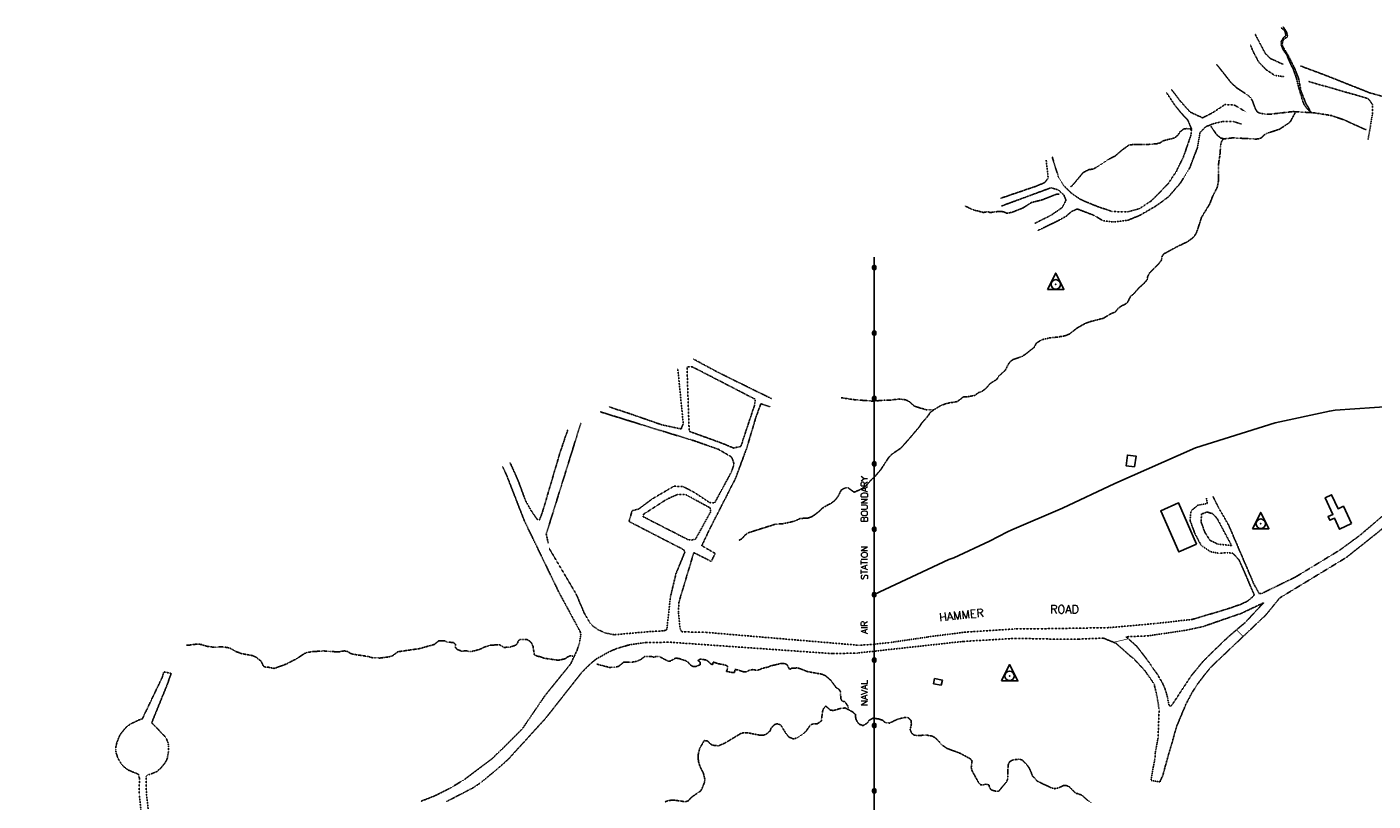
# Model space of a CAD drawing. Header units: feet. Extents: x 0 to 208040, y 0 to 211214.
# Tile 69 of 71: x 193909 to 198025, y 205868 to 208235. Entities that reach past the tile are written whole.
import ezdxf
from ezdxf.enums import TextEntityAlignment as Align

# ---------------------------------------------------------------- set-up
doc = ezdxf.new("R2010")
doc.units = ezdxf.units.FT
doc.header["$LTSCALE"] = 0.5
doc.header["$MEASUREMENT"] = 0
doc.linetypes.add('HIDDEN2', pattern=[0.1875, 0.125, -0.0625])
doc.linetypes.add('PHANTOM2', pattern=[1.25, 0.625, -0.125, 0.125, -0.125, 0.125, -0.125])
doc.layers.get('0').update_dxf_attribs({"linetype": 'CONTINUOUS'})
for name, color, linetype in [('FENCE', 11, 'CONTINUOUS'), ('HV-CONTROL', 11, 'CONTINUOUS'), ('MA-BLDG', 11, 'CONTINUOUS'), ('NAVY-PROP-LINE', 11, 'CONTINUOUS'), ('NAVY-PROP-T', 11, 'CONTINUOUS'), ('R-DIRT', 11, 'HIDDEN2'), ('R-DIRT-T', 1, 'CONTINUOUS'), ('RUIN', 11, 'CONTINUOUS'), ('STREAM', 11, 'PHANTOM2'), ('TRAIL', 11, 'CONTINUOUS'), ('Y', 11, 'CONTINUOUS')]:
    doc.layers.add(name, color=color, linetype=linetype)
doc.styles.add('CVFONT05', font='ROMANC')

# ---------------------------------------------------------------- blocks, each defined once
blk = doc.blocks.new('NAVY', base_point=(196952.6, 209119.5))
at = {"layer": 'Y', "const_width": 7.81}
blk.add_lwpolyline([(196948.7, 209119.5, 1), (196956.5, 209119.5, 1)], format="xyb", close=True, dxfattribs=at)
blk = doc.blocks.new('HV-CONTROL', base_point=(0, 18.8))
blk.add_lwpolyline([(-25.1, 3.2), (24.9, 3.2), (-0.1, 53.2)], close=True)
blk.add_circle((-0.1, 18.8), 14.4)
blk.add_point((-0.1, 18.8))

msp = doc.modelspace()

# ---------------------------------------------------------------- linework, layer by layer
at = {"layer": 'MA-BLDG'}
for points, elevation in [([(197958.9, 206715.9), (197934.4, 206769), (197917.9, 206761.4), (197898.2, 206804), (197878.9, 206795.1), (197902.3, 206744.3), (197887.2, 206737.4), (197892.4, 206726.1), (197906.7, 206732.7), (197922.3, 206699)], 107.8), ([(196705, 206221.7), (196681.2, 206226.5), (196684.4, 206242.1), (196708.1, 206237.4)], 187)]:
    msp.add_lwpolyline(points, close=True, dxfattribs=dict(at, elevation=elevation))
at = {"layer": 'NAVY-PROP-LINE'}
for points in [[(196500, 207530.5), (196500, 207500)], [(196500, 205497.4), (196500, 207500)]]:
    msp.add_lwpolyline(points, dxfattribs=at)
for points, elevation in [([(196500, 207500), (196500, 207530.5)], 170), ([(196500, 207500), (196500, 205500), (192899.1, 205500)], 401.1)]:
    msp.add_lwpolyline(points, dxfattribs=dict(at, elevation=elevation))
at = {"layer": 'R-DIRT'}
for points, elevation in [([(197750, 208120.5), (197710.6, 208138.1), (197695.7, 208153), (197666.9, 208207.4), (197664, 208213.2)], 90.6), ([(197752, 208082.4), (197724.2, 208086.5), (197699.2, 208103), (197675.8, 208126.3), (197656.4, 208163), (197650.4, 208179.3)], 42.6), ([(198154.6, 207995.3), (198015.8, 208032.7), (197880.1, 208086.6), (197802.8, 208115.4)], 90.6), ([(197408.9, 208043.1), (197435.5, 208008), (197465.7, 207974.4), (197503.5, 207956.8), (197533.4, 207971.6), (197572, 207997.1), (197601.2, 207995.7), (197637.4, 207974)], 59), ([(197828.2, 208067.7), (198009.8, 208015.7), (198023.6, 207996.9), (198022.6, 207964.8), (198009.9, 207890)], 43.3), ([(197044, 207837.3), (197053.7, 207805.1), (197063.2, 207775.1), (197079.5, 207748.9), (197102, 207726.9), (197129.8, 207707.5), (197163.3, 207693.2), (197184.6, 207684.8), (197228.7, 207670.1), (197273.3, 207669.1), (197311.1, 207679.2), (197346.7, 207702.8), (197369.5, 207725.4), (197399.8, 207757.2), (197423.6, 207793.3), (197444.9, 207836.5), (197456.1, 207868.8), (197468.2, 207904.3), (197469.8, 207923.4), (197457.7, 207950.6), (197438.2, 207971.4), (197419.3, 207994.8), (197393, 208034.1)], 63.7), ([(197622.9, 207937.6), (197596.2, 207945.5), (197565.4, 207945.6), (197539.8, 207939.9), (197513.7, 207929.7), (197495.9, 207911.5), (197488, 207865.7), (197464.3, 207803.5), (197435.9, 207757.3), (197399, 207714.7), (197360.7, 207686.8), (197312.1, 207658.7), (197274, 207643.1), (197230.4, 207638.3), (197199.2, 207642), (197173.3, 207657.8), (197121, 207678), (197101.7, 207669.8), (197088.4, 207657), (197064.6, 207643.4), (197000.9, 207612.5)], 49.2), ([(196885.7, 207710.4), (196993.9, 207747.4), (197020.5, 207758.4), (197031.7, 207772.4), (197025.7, 207827)], 120.8), ([(196990.6, 207633.8), (197039.9, 207658.4), (197073.9, 207682), (197086.1, 207704.2), (197080.3, 207719.6), (197062.9, 207736.6), (197040.4, 207742.9), (196888.9, 207687.1)], 117.1), ([(199077.4, 207500), (199054.5, 207484.5), (198933.3, 207394.5), (198870.8, 207347), (198775.2, 207305.6), (198637.1, 207256.3), (198563.6, 207209.2), (198476.8, 207140.1), (198409.6, 207072.1), (198261.2, 206929), (198185.1, 206848.8), (198109.1, 206786.5), (197984.2, 206679.8), (197922.6, 206634.7), (197788.9, 206553.4), (197685.3, 206502.6), (197676.9, 206501.5), (197660.8, 206530.6), (197584, 206710.1), (197553.2, 206763.7), (197535.8, 206798.9)], 20.8), ([(196186.4, 207097.8), (196024.7, 207177.3), (195947.4, 207218.9)], 208.4), ([(195899.1, 207191.7), (195916, 207022.1), (195909.5, 207005.2), (195850.1, 207018.1), (195747.1, 207054), (195688.8, 207073.1)], 228.6), ([(195661.8, 207057.9), (195829.2, 207006), (195951.5, 206968.5), (196023.7, 206943.2), (196064.1, 206919.4), (196071.2, 206898.5), (196063.5, 206874.5), (196011.8, 206779.1), (195996.7, 206780.2), (195950.4, 206811), (195916, 206829.1), (195887.7, 206830.5), (195821.4, 206791.7), (195779.5, 206760.3), (195759.8, 206755.5), (195750, 206722.6), (195917.5, 206636.1), (195918.4, 206634), (195920.9, 206628.8), (195917.5, 206620.6), (195893.8, 206563), (195876.8, 206491.9), (195866.7, 206399.5), (195865.1, 206391.3), (195857.1, 206388.3), (195816.6, 206386.1), (195704.9, 206376.2), (195691.5, 206378.7), (195677.3, 206381.3), (195671.3, 206384.8), (195656.7, 206390.8), (195640.7, 206402), (195631, 206412.1), (195613.6, 206441.9), (195588.5, 206500.8), (195506.4, 206639.8)], 125.9), ([(196500, 206347), (196453.6, 206344), (195983.8, 206383.6), (195919.8, 206384.9), (195911.5, 206385.7), (195906.5, 206394.5), (195901, 206445.9), (195903.1, 206476.9), (195916.4, 206521.4), (195948.2, 206627.2), (196001.7, 206600.2), (196013.5, 206624.8), (195972.8, 206648.6), (195995.5, 206696.8), (196029.5, 206763.5), (196075.9, 206854.4), (196110.7, 206948.9), (196137.9, 207040.2), (196153.1, 207082.4), (196182.1, 207073.3)], 231.2), ([(197373.4, 205926.4), (197377.9, 205937.4), (197382, 205945), (197389.8, 205975.1), (197425.4, 206098.7), (197453.5, 206165.3), (197471.1, 206198.6), (197487.3, 206224), (197511.4, 206255.7), (197530.6, 206278.7), (197697.5, 206437.1), (197739.5, 206488.7), (197943.2, 206612.5), (198040.9, 206690.2), (198171.5, 206801.4), (198458.8, 207073.1), (198473.8, 207071.4), (198479.7, 207058.3), (198526.8, 206884.2), (198595.1, 206604.7), (198584.2, 206581.4), (198548.2, 206518.6), (198484.6, 206412.9), (198427.8, 206296.8)], 130), ([(195502.8, 206656.5), (195497.2, 206684.2), (195564, 206898.2), (195603.3, 207024.9)], 125.9), ([(195386, 206902.3), (195389.3, 206896.6), (195412.8, 206843.4), (195433.8, 206786.1), (195452.2, 206753.5), (195470.4, 206728), (195476.8, 206727.9), (195485.2, 206749.8), (195539.4, 206933.6), (195562.7, 207002)], 401.1), ([(195363.7, 206889.8), (195374.8, 206867.1), (195430.3, 206724.4), (195536.3, 206505.2), (195601.1, 206385.4), (195602.7, 206376.1), (195599, 206353.1), (195591.4, 206328.9), (195571.7, 206287), (195493.9, 206190.9), (195423.4, 206087.6), (195333.4, 205998.6), (195247.2, 205933.8), (195206.5, 205908.9), (195159, 205884.8), (195132.5, 205874.1), (195113.6, 205867)], 245), ([(197515.3, 206793.5), (197517.9, 206777.4), (197489.1, 206772.1), (197468.5, 206754.9), (197465.3, 206726.1), (197480, 206685.9), (197499, 206649.8), (197528.1, 206629.8), (197553.2, 206625.5), (197580.9, 206626.8), (197595.9, 206625.4), (197615.3, 206605.2), (197661.7, 206498.2), (197658.6, 206493.8), (197647.9, 206484.5), (197641.1, 206479), (197621.1, 206469.3), (197576, 206453.9), (197472.4, 206423.2), (197360.8, 206410.6), (197218.2, 206397.9), (197007.2, 206394.4), (196930.9, 206394), (196775.8, 206384), (196664.2, 206369.6), (196548.4, 206352.4), (196499.2, 206347.2)], 125.9), ([(195193.3, 205866.7), (195273, 205907.9), (195298.4, 205925.1), (195350.4, 205968), (195382, 205996.5), (195495.2, 206120.7), (195606.1, 206261.5), (195634.7, 206289.5), (195649.5, 206301.8), (195692.2, 206325.5), (195713.6, 206334.2), (195750.9, 206345.3), (195803.1, 206352.5), (195876.9, 206353.2), (196373.4, 206318.4), (196448.7, 206320.3), (196500, 206325.9)], 340), ([(197346.2, 205930.9), (197353.4, 205973.6), (197357.9, 205997.6), (197359.3, 206015.5), (197367.5, 206059.6), (197370.9, 206148.2), (197365.3, 206183.1), (197355.5, 206225.7), (197327.4, 206266.2), (197293.9, 206302.5), (197281.4, 206312.2), (197238.9, 206350.2), (197200.1, 206366), (197124.5, 206362.8), (197078.9, 206362.3), (196932.7, 206365.1), (196772.3, 206355.8), (196500, 206325.9)], 130), ([(194350.3, 206257.8), (194327.9, 206262.8), (194324.2, 206248.4), (194262.1, 206118.7), (194254.1, 206116.5), (194226.9, 206103.7), (194217.4, 206097.3), (194208.6, 206088.7), (194194, 206070.2), (194184.7, 206047.5), (194181.7, 206035.4), (194181.1, 206023.1), (194182.6, 206013.1), (194188.1, 205998.1), (194198.1, 205980.8), (194204.9, 205972.9), (194220.2, 205962.1), (194250.7, 205949.4), (194253.2, 205938.4), (194253, 205886.7), (194258.9, 205832.2)], 335), ([(194279.9, 205844.2), (194274.6, 205894.1), (194273.7, 205942.7), (194279.9, 205948.6), (194288.3, 205949.9), (194307.6, 205958.6), (194319.3, 205969.1), (194332.9, 205985.8), (194338.6, 205998.1), (194341.8, 206017.4), (194342.6, 206035.1), (194340.9, 206045.7), (194337, 206056), (194330.7, 206065.7), (194291, 206107.2), (194338.3, 206223.5), (194350.3, 206257.8)], 245), ([(197346.2, 205930.9), (197373.4, 205926.4)], 130)]:
    msp.add_lwpolyline(points, dxfattribs=dict(at, elevation=elevation))
for points, elevation in [([(195927.4, 207195.6), (195934.1, 206998.2), (196034.1, 206962), (196069.9, 206947), (196092.3, 206952.4), (196133.7, 207077.6), (196136.3, 207096.1), (195944.6, 207194.9)], 226.2), ([(195793.6, 206737.1), (195930, 206667.3), (195942.2, 206665.8), (195953.8, 206668.6), (195999.9, 206752.4), (195998, 206764.2), (195924.5, 206804.2), (195900.1, 206805.6), (195864.4, 206789.8), (195794.8, 206744.8)], 229.4), ([(197590.8, 206652), (197548.2, 206731.5), (197534.7, 206746.1), (197516.9, 206751.6), (197500.9, 206745.4), (197498.8, 206722.4), (197510.5, 206689.5), (197526.9, 206664.4), (197550.2, 206653.5), (197592.7, 206648.7)], 123.7), ([(197343.8, 206286.6), (197350.3, 206275.9), (197365.3, 206255.5), (197380.8, 206228.9), (197390.5, 206206.5), (197396.1, 206185.9), (197400.2, 206162.9), (197405.5, 206156.8), (197411.8, 206163.8), (197468.3, 206249.8), (197502.8, 206291.8), (197524.1, 206313.8), (197583.2, 206370.7), (197634, 206413.6), (197690.3, 206473.9), (197622, 206441.6), (197504.9, 206401.2), (197453.5, 206390), (197383, 206379.6), (197337.9, 206372.8), (197269.7, 206370), (197301.9, 206341.4), (197330, 206305.6)], 123.7)]:
    msp.add_lwpolyline(points, close=True, dxfattribs=dict(at, elevation=elevation))
at = {"layer": 'R-DIRT', "const_width": 2}
for points in [[(197231.5, 206353.2), (197276.8, 206363.8)], [(197607.3, 206391.1), (197628, 206371.1)]]:
    msp.add_lwpolyline(points, dxfattribs=at)
at = {"layer": 'RUIN'}
for points, elevation in [([(197296, 206889.7), (197300.2, 206922.3), (197273.9, 206925.7), (197269.7, 206893.1)], 129.6), ([(197485.5, 206653), (197430.3, 206779.2), (197376, 206755.4), (197431.2, 206629.2)], 130.6)]:
    msp.add_lwpolyline(points, close=True, dxfattribs=dict(at, elevation=elevation))
at = {"layer": 'STREAM'}
for points, elevation in [([(197833.6, 207973.8), (197833.6, 207973.8), (197820.3, 207988.4), (197815.4, 207995.1), (197809.7, 208008.1), (197796.1, 208054.4), (197790.6, 208078.3), (197782.8, 208100.6), (197778.5, 208110.1), (197773.2, 208120), (197760.8, 208149.6), (197754.4, 208158), (197749.1, 208167.1), (197743.7, 208180.9), (197743.7, 208189.4), (197750.7, 208201.3), (197758.1, 208207.9), (197757.4, 208215.8), (197752.9, 208225.2), (197745.2, 208230.7), (197743.4, 208231.7)], 35), ([(197834.2, 207974.2), (197827.5, 207987.9), (197821, 207997.8), (197804.6, 208038.1), (197797.2, 208077.7), (197785, 208108.5), (197765.5, 208146.6), (197748.4, 208175.8), (197747.3, 208184.8), (197750.1, 208195.2), (197764.6, 208205.6), (197760.4, 208219.1), (197751.1, 208233.4), (197748.7, 208234.7)], 32.5), ([(198004.7, 207920.6), (197996.6, 207922.9), (197938.8, 207949.5), (197896.8, 207963.9), (197843.1, 207972.2), (197779.7, 207975.8), (197709.9, 207967.8), (197691.6, 207968.5), (197679, 207971.1), (197671.2, 207974.7), (197666.1, 207982.5), (197656.1, 208008.6), (197651.3, 208017.1), (197642.2, 208025.8), (197608.9, 208047.9), (197590.7, 208064.3), (197548.8, 208117.5), (197545.4, 208120)], 30), ([(197788.3, 207975), (197772.2, 207945.4), (197766, 207939.9), (197738.7, 207921.8), (197700, 207909.1), (197692.8, 207904.7), (197684.1, 207896.1), (197677, 207892.5), (197666.3, 207891.8), (197596.3, 207895.5), (197567.1, 207892.1), (197562, 207885.2), (197559.4, 207877.6), (197556.6, 207841.4), (197552.9, 207819.3), (197552.6, 207765.6), (197548.7, 207744.8), (197533.8, 207715.3), (197526, 207694.2), (197500.5, 207652.4), (197485.1, 207605.4), (197479.5, 207596.4), (197472.4, 207588.8), (197456.4, 207577.2), (197426.3, 207563), (197384.6, 207540.3), (197379.7, 207532.1), (197378.3, 207522.1), (197370.5, 207511.4), (197359.3, 207500)], 35), ([(197471, 207922), (197471, 207922), (197454.9, 207923.7), (197446.6, 207923.1), (197434.1, 207913.4), (197428.2, 207903.6), (197417.9, 207895.2), (197382.1, 207886.3), (197374.8, 207880.6), (197364.8, 207877.7), (197330.9, 207874.8), (197293.2, 207875.4), (197278.5, 207873.3), (197258.2, 207858.7), (197236.2, 207840), (197217.6, 207830.5), (197178.7, 207805), (197169.1, 207800), (197156.5, 207798.5), (197138.7, 207789.4), (197106.8, 207751.1), (197100.6, 207745.6)], 60), ([(197529.4, 207930.6), (197546.6, 207905.2), (197559.6, 207894.6), (197570, 207893.1)], 55), ([(197065.6, 207723.4), (197057.1, 207723.3), (197013, 207705.9), (196980.7, 207697.9), (196954.8, 207681.3), (196920.8, 207667.8), (196904.9, 207664.9), (196895.4, 207669.7), (196877.9, 207670.2), (196854.8, 207667.2), (196847, 207669.3), (196833.6, 207667.4), (196800.3, 207676.1), (196780.4, 207686), (196778.2, 207687.4)], 100), ([(197359.3, 207500), (197341.2, 207481.6), (197336.1, 207471.8), (197333.7, 207461.3), (197324, 207449.7), (197309.4, 207437.2), (197293.2, 207418.4), (197283.5, 207411), (197273.9, 207391.9), (197265.9, 207386.2), (197253.3, 207380), (197245.6, 207374.3), (197237.5, 207363.6), (197224.2, 207358.3), (197200.5, 207343.9), (197157.4, 207332.8), (197146.3, 207328.8), (197119.9, 207313.9), (197096.2, 207295.3), (197082.7, 207290.2), (197060.7, 207286.4), (197035.5, 207283.7), (197012.1, 207278.2), (196996, 207268.2), (196988.4, 207254.6), (196962, 207233.7), (196953.4, 207228.1), (196923.3, 207217.1), (196916.6, 207212.1), (196911.2, 207205.5), (196900.2, 207184.6), (196881.1, 207167.3), (196874.7, 207157.3), (196854.2, 207144), (196841.5, 207129.4), (196829.6, 207120.5), (196819.3, 207116.9), (196807.4, 207108), (196782.1, 207103.3), (196773.4, 207104), (196753.9, 207089.2), (196724.7, 207084.2), (196705.7, 207078.3), (196682.3, 207064.2), (196660.8, 207063.6), (196636.4, 207070.7), (196622.6, 207075.3), (196605.7, 207090.1), (196595, 207094.7), (196575.5, 207097.1), (196550.8, 207093.8), (196532.5, 207093.8), (196500, 207090.6)], 35), ([(196500, 207090.6), (196498, 207090.3), (196435.3, 207095.2), (196399.2, 207100.9)], 35), ([(196682.2, 207064.2), (196670.2, 207055.2), (196666.6, 207048.6), (196659.7, 207039.7), (196644.4, 207022.6), (196639.5, 207014), (196608.3, 206977.2), (196581.7, 206947.2), (196552.9, 206927.5), (196544.7, 206919.2), (196520.3, 206881.5), (196503.2, 206861.4), (196500, 206858.3)], 145), ([(196500, 206858.3), (196488, 206846.6), (196475.2, 206832.7), (196466.3, 206825.5), (196455.6, 206819.4), (196438.2, 206811.9), (196420.6, 206825.1), (196411.3, 206824.9), (196399, 206818.9), (196389.1, 206799), (196383.3, 206791.4), (196376.8, 206784.5), (196367.4, 206777.6), (196356.7, 206772.4), (196340.8, 206762.9), (196331.2, 206753.4), (196319.3, 206743.9), (196309, 206737.1), (196296, 206732.5), (196273.1, 206731.9), (196264.1, 206726.8), (196248.4, 206721.6), (196220.4, 206715.7), (196197.2, 206714.1), (196113.5, 206687.5), (196104.9, 206680.8), (196095.2, 206669.6), (196086.7, 206665.1)], 145), ([(195578.4, 206311), (195570.2, 206312), (195561.5, 206308), (195555.1, 206302.7), (195534.1, 206298.2), (195490.9, 206304.3), (195478, 206309.3), (195468.7, 206310.9), (195460.8, 206315.2), (195456.7, 206340.8), (195453, 206349.7), (195446.2, 206357), (195438.8, 206361.2), (195417.4, 206362.1), (195411, 206356.8), (195409.2, 206348.9), (195402.3, 206343.6), (195386.5, 206338.4), (195368.2, 206337.4), (195353.9, 206345.7), (195325, 206344.1), (195307.9, 206338.4), (195293.5, 206331.1), (195268.5, 206324.9), (195260.5, 206324.8), (195251.4, 206327.5), (195239.9, 206325.6), (195224.6, 206331.6), (195218.8, 206338.6), (195219.9, 206347.1), (195213.1, 206352.2), (195193.2, 206354.1), (195186, 206358), (195168.6, 206357.7), (195155.2, 206346.6), (195109.2, 206333.7), (195043.7, 206324.2), (195026.7, 206311.5), (195016.8, 206308.7), (194989.6, 206305), (194967.4, 206305.7), (194950.9, 206309.9), (194906.2, 206316.7), (194897.9, 206319.7), (194890.5, 206324.4), (194879.8, 206327), (194860.9, 206323.6), (194816.2, 206326.7), (194781.9, 206324.5), (194765.5, 206321.7), (194757.7, 206318.6), (194734.6, 206303.1), (194702.2, 206286.5), (194665.3, 206273), (194647.6, 206276.8), (194639.6, 206276.7), (194632.4, 206280.3), (194625.2, 206295.5), (194610.7, 206307), (194600, 206312.3), (194566.7, 206318.3), (194548.5, 206324.8), (194530.4, 206335.1), (194522.6, 206337.1), (194505.3, 206339.3), (194480.8, 206338), (194460.4, 206340.7), (194442.7, 206346.4), (194430.2, 206347.8), (194406.6, 206344.6), (194397.1, 206344.7)], 339.9), ([(196420.5, 206148.2), (196420.2, 206156.6), (196410.3, 206171.4), (196401.6, 206173.3), (196397.8, 206181.7), (196396.3, 206202.8), (196391.6, 206209.9), (196383.7, 206214.4), (196367.7, 206236.3), (196351.6, 206250.1), (196340.8, 206255.4), (196295.2, 206263.6), (196271.1, 206273.1), (196263.2, 206274.6), (196248.4, 206274.1), (196241.3, 206270.2), (196232.5, 206285.5), (196223.2, 206288.8), (196214.5, 206288.2), (196183.5, 206280.9), (196175.4, 206277.4), (196156.3, 206273.2), (196149.2, 206269.1), (196140.2, 206267.5), (196129.1, 206269.6), (196118.5, 206268.1), (196108.9, 206262.3), (196100.6, 206262.8), (196082.4, 206269), (196073.9, 206269.8), (196072.8, 206261.1), (196064.5, 206260.8), (196048.2, 206264.4), (196051, 206271.9), (196051.5, 206280.2), (196043, 206284), (196023.5, 206287.6), (196007.9, 206292.8), (196005.5, 206284.7), (195998.3, 206288.3), (195991.5, 206295.4), (195984.3, 206299.3), (195967.9, 206301.9), (195961, 206297.2), (195967.9, 206292.5), (195968.2, 206284.4), (195955.4, 206279.4), (195945.2, 206279.6), (195937.5, 206283.8), (195931.1, 206291.9), (195924.5, 206296.5), (195903.2, 206303.6), (195892.3, 206304.6), (195875.3, 206295.1), (195867.4, 206296.4), (195843.6, 206309.3), (195833.7, 206309.7), (195825.8, 206307.8), (195817.9, 206309.8), (195798.9, 206310), (195783.9, 206299), (195771.4, 206294.8), (195760.5, 206292.6), (195733.6, 206292.1), (195718.8, 206279.8), (195708.7, 206277.3), (195690.1, 206276.3), (195652.1, 206286.2)], 155), ([(196500, 206120.2), (196495.5, 206120.7), (196484.5, 206114.7), (196478.3, 206106.1), (196465.8, 206098.2), (196454.1, 206102.7), (196448.5, 206108.9), (196443.4, 206119.8), (196442.4, 206132.8), (196434.2, 206140), (196411.2, 206152.3), (196399.6, 206151.8), (196374.6, 206144.4), (196365.3, 206146.1), (196351.7, 206158.1), (196345.1, 206150.6), (196341.8, 206141.3), (196338.1, 206112.4), (196325.8, 206104.1), (196313.9, 206103.6), (196305.4, 206101.2), (196292.1, 206082), (196283.8, 206073.9), (196263.3, 206060.5), (196252, 206057.8), (196238.8, 206063.3), (196228.3, 206076.9), (196214.3, 206099.7), (196204, 206104.4), (196194.9, 206101.2), (196185.1, 206091.1), (196181.3, 206081.8), (196168.8, 206071.4), (196160.7, 206068.7), (196151.6, 206068.7), (196111.6, 206076.7), (196099.8, 206076.7), (196091.8, 206074.2), (196044.9, 206045.8), (196023.6, 206036.3), (196005.3, 206038.5), (195998, 206043.2), (195990.4, 206051.1), (195980.3, 206052.9), (195967, 206030.2), (195962.2, 206013.8), (195961.6, 205997.7), (195963, 205986.9), (195966.7, 205974.5), (195976.9, 205954.5), (195982, 205934.4), (195980.9, 205925.1), (195973.8, 205906.2), (195969.1, 205898.6), (195943.9, 205881.3), (195937.4, 205875.8), (195932.2, 205868.5), (195923.1, 205865.5), (195890.8, 205870.1), (195879, 205870.2), (195869.2, 205868.9), (195859.2, 205865)], 313.1), ([(196500, 206120.2), (196512.8, 206119.1), (196526, 206114.4), (196533.7, 206107.5), (196547, 206106.2), (196567, 206116.2), (196583.3, 206121.1), (196594.2, 206123.1), (196603, 206122.8), (196612.2, 206114.7), (196613.6, 206103.9), (196609.8, 206085.7), (196613.4, 206076), (196621.4, 206069.6), (196635.5, 206067.8), (196658.2, 206069.7), (196676.6, 206066.4), (196685.3, 206061.8), (196699.9, 206047.9), (196704.4, 206041), (196722.5, 206028.6), (196764, 206013), (196793.6, 205996.8), (196798.9, 205990.2), (196796.5, 205970.3), (196799.1, 205959.8), (196819.1, 205923.7), (196825.2, 205917.5), (196833.4, 205916.7), (196841.5, 205919.4), (196851.1, 205916.4), (196852.5, 205908.5), (196857.8, 205901.8), (196865.6, 205899), (196879.7, 205897.1), (196904.3, 205926.3), (196907.5, 205934), (196908.6, 205943.3), (196908.3, 205962.9), (196909.9, 205980.2), (196914.1, 205988.1), (196922, 205992.8), (196942.4, 205996), (196952.1, 205993.2), (196967.3, 205977.6), (196973.5, 205969), (196984.5, 205943.5), (196999, 205928.2), (197041.6, 205907.9), (197051.3, 205905.4), (197065.6, 205908.7), (197078.8, 205915.2), (197087.9, 205915.2), (197095.9, 205911.5), (197115.2, 205891.8), (197124.4, 205889.8), (197135.5, 205884.8), (197152.1, 205870.1), (197162.2, 205863.5)], 315)]:
    msp.add_lwpolyline(points, dxfattribs=dict(at, elevation=elevation))
at = {"layer": 'TRAIL', "elevation": 235}
msp.add_lwpolyline([(196500, 206499.1), (196728, 206605.8), (196743.5, 206611.3), (196852.4, 206662), (196906.9, 206690.9), (196920.8, 206697), (197075.3, 206763.2), (197235.6, 206838.7), (197482, 206948.2), (197725.8, 207024.5), (197891.3, 207060.1), (197909.3, 207062.6), (198270.3, 207087.2), (198315.8, 207087.8), (198405.4, 207092.3)], dxfattribs=at)

# ---------------------------------------------------------------- block references
at = {"layer": 'FENCE', "rotation": 90}
for p in [(196500, 207497.4), (196500, 207297.4), (196500, 207097.4), (196500, 206897.4), (196500, 206697.4), (196500, 206497.4), (196500, 206297.4), (196500, 206097.4), (196500, 205897.4)]:
    msp.add_blockref('NAVY', p, dxfattribs=at)
at = {"layer": 'HV-CONTROL'}
for p in [(197055.1, 207447.5, 123.9), (197681.5, 206715.7, 112.6), (196914, 206250.5, 174.7)]:
    msp.add_blockref('HV-CONTROL', p, dxfattribs=at)
at = {"layer": 'Y'}
for p, rotation in [((196500, 207500), 90), ((196500, 207300), 270), ((196500, 207100), 270), ((196500, 206900), 270), ((196500, 206700), 270), ((196500, 206500), 270), ((196500, 206300), 270), ((196500, 206100), 270), ((196500, 205900), 270)]:
    msp.add_blockref('NAVY', p, dxfattribs=dict(at, rotation=rotation))

# ---------------------------------------------------------------- texts
at = {"layer": 'NAVY-PROP-T', "style": 'CVFONT05'}
for s, p in [('BOUNDARY', (196469.8, 206790.7)), ('STATION', (196469.8, 206596.5)), ('AIR', (196469.8, 206399.2)), ('NAVAL', (196469.8, 206198.6))]:
    msp.add_text(s, height=20, rotation=90, dxfattribs=at).set_placement(p, align=Align.MIDDLE)
at = {"layer": 'R-DIRT-T', "style": 'CVFONT05'}
msp.add_text('HAMMER', height=25, rotation=6.1259, dxfattribs=at).set_placement((196699.6, 206416.9))
msp.add_text('ROAD', height=25, dxfattribs=at).set_placement((197037.9, 206441.5))

doc.saveas('drawing.dxf')
